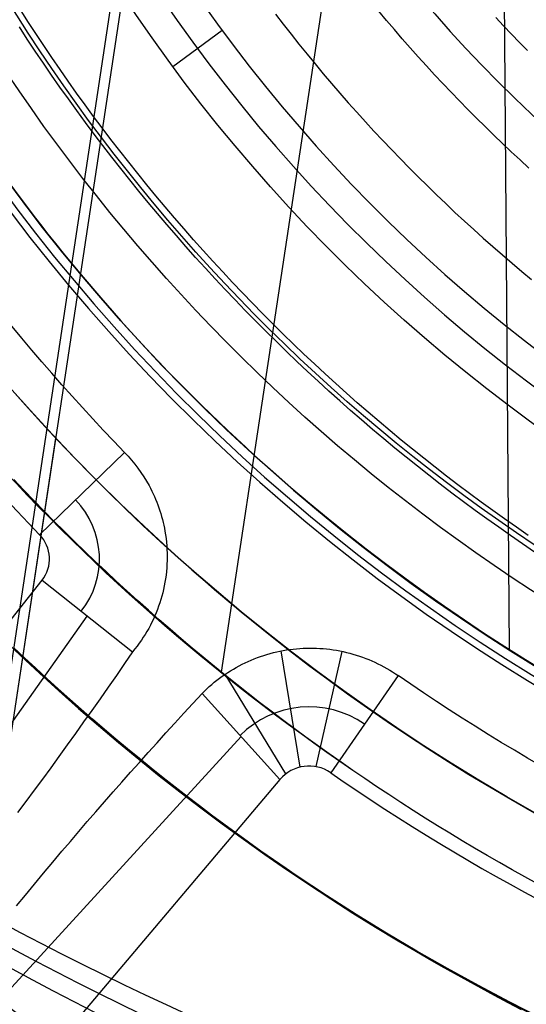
# Model space of a CAD drawing. Extents: x 1448 to 2588, y -916 to 723.
# Tile 15 of 37: x 1979 to 1992, y 29 to 54. Entities that reach past the tile are written whole.
import ezdxf

# ---------------------------------------------------------------- set-up
doc = ezdxf.new("R2010")
doc.units = 0
doc.layers.add('1', color=7, linetype='CONTINUOUS')

msp = doc.modelspace()

# ---------------------------------------------------------------- linework, layer by layer
at = {"layer": '1', "color": 250}
for p, q in [((1978.017924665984, 29.34711892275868, 584.1999999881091), (1994.134856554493, 136.0553751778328, 584.1999999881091)), ((1978.017924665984, 29.34711892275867, 585.1999999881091), (1994.134856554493, 136.0553751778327, 585.1999999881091)), ((1984.584031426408, 37.49346057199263, 110.7352004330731), (1998.002150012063, 126.3332004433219, 110.7352004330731)), ((1991.455315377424, 92.05374933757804, 11.27499998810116), (1991.846776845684, 38.0581851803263, 11.27499998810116)), ((1978.336919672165, 29.74288499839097, 43.73910668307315), (1982.755060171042, 58.99485874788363, 43.73910668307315)), ((1984.599621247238, 53.71734292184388, 19.27499998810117), (1983.354964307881, 52.79918685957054, 39.82379318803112)), ((1978.246788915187, 29.14332747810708, 52.23910668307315), (1980.401870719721, 43.41186339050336, 52.23910668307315)), ((1979.991466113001, 40.96870242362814, 25.37027209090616), (1982.135089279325, 43.05204667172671, 39.77186277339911)), ((1967.88582842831, 24.40275100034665, 25.37027209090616), (1980.050805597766, 39.81804175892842, 25.37027209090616)), ((1980.050805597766, 39.81804175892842, 25.37027209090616), (1982.339144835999, 38.01219877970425, 39.41455800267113)), ((1971.466007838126, 25.14447300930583, 32.39241504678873), (1981.194975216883, 38.91512026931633, 32.39241504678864)), ((1986.569452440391, 35.09698106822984, 25.37027209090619), (1986.093692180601, 38.03320291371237, 39.69063718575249)), ((1986.971718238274, 35.10740166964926, 25.37027209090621), (1987.632169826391, 38.02051903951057, 39.75895624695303)), ((1986.206718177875, 34.92282491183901, 25.37027209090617), (1984.679639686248, 37.44612446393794, 39.55714927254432)), ((1989.047641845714, 37.40946106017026, 39.77818315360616), (1987.343023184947, 34.95231568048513, 25.37027209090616)), ((1984.092894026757, 36.95509059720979, 39.4609544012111), (1986.06064790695, 34.78284752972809, 25.37027209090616)), ((1985.076770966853, 35.86896906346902, 32.41561324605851), (1973.654323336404, 23.36839319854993, 32.41561324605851)), ((1986.06064790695, 34.78284752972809, 25.37027209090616), (1973.453813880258, 19.86108021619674, 25.37027209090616))]:
    msp.add_line(p, q, dxfattribs=at)
for points in [[(1989.407337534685, 43.12946939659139), (1989.124685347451, 43.36012468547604), (1988.843869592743, 43.59304303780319), (1988.564906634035, 43.82820664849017), (1988.2878128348, 44.06559771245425), (1988.012604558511, 44.30519842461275), (1987.739298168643, 44.54699097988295), (1987.467910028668, 44.79095757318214), (1987.19845650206, 45.03708039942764), (1986.930953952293, 45.28534165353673), (1986.66541874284, 45.53572353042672), (1986.401867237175, 45.78820822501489), (1986.140315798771, 46.04277793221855), (1985.880780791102, 46.29941484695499), (1985.623278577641, 46.5581011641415), (1985.367825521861, 46.8188190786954), (1985.114437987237, 47.08155078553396), (1984.863132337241, 47.34627847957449), (1984.613924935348, 47.61298435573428), (1984.366832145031, 47.88165060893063), (1984.121870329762, 48.15225943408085), (1983.879055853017, 48.42479302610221), (1983.638405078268, 48.69923357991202), (1983.399934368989, 48.97556329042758), (1983.163660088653, 49.25376435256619), (1982.929598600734, 49.53381896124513), (1982.697766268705, 49.81570931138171), (1982.46817945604, 50.09941759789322), (1982.240854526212, 50.38492601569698), (1982.015807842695, 50.67221675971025), (1981.793055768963, 50.96127202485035), (1981.572614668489, 51.25207400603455), (1981.354500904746, 51.54460489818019), (1981.138730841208, 51.83884689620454), (1980.925320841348, 52.1347821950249), (1980.714287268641, 52.43239298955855), (1980.505646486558, 52.73166147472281), (1980.299414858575, 53.03256984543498), (1980.095608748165, 53.33510029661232), (1979.8942445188, 53.63923502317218), (1979.695338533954, 53.94495622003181), (1979.498907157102, 54.25224608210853)], [(1985.945295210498, 54.1290115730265), (1986.141946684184, 53.87382587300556), (1986.340623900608, 53.62019793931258), (1986.541312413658, 53.36814349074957), (1986.743997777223, 53.11767824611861), (1986.948665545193, 52.86881792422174), (1987.155301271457, 52.62157824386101), (1987.363890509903, 52.37597492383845), (1987.574418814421, 52.13202368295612), (1987.7868717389, 51.88974024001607), (1988.001234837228, 51.64914031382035), (1988.217493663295, 51.410239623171), (1988.43563377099, 51.17305388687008), (1988.655640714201, 50.93759882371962), (1988.877500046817, 50.70389015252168), (1989.101197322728, 50.4719435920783), (1989.326718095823, 50.24177486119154), (1989.554047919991, 50.01339967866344), (1989.78317234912, 49.78683376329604), (1990.0140769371, 49.56209283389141), (1990.24674723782, 49.33919260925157), (1990.481168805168, 49.11814880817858), (1990.717327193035, 48.89897714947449), (1990.955207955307, 48.68169335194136), (1991.194796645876, 48.46631313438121), (1991.43607881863, 48.25285221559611), (1991.679040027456, 48.04132631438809), (1991.923665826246, 47.83175114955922), (1992.169941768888, 47.62414243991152), (1992.41785340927, 47.41851590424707)], [(1992.350286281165, 50.23816523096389), (1992.125036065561, 50.44391210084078), (1991.901416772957, 50.65144659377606), (1991.679442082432, 50.86075382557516), (1991.459125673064, 51.07181891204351), (1991.240481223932, 51.28462696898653), (1991.023522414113, 51.49916311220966), (1990.808262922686, 51.71541245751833), (1990.594716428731, 51.93336012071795), (1990.382896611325, 52.15299121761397), (1990.172817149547, 52.37429086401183), (1989.964491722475, 52.59724417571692), (1989.757934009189, 52.8218362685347), (1989.553157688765, 53.04805225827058), (1989.350176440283, 53.27587726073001), (1989.149003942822, 53.5052963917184), (1988.949653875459, 53.7362947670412), (1988.752139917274, 53.96885750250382), (1988.556475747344, 54.20296971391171)], [(1992.309602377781, 53.20873903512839), (1992.108190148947, 53.41430234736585), (1991.908406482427, 53.621453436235), (1991.710264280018, 53.83017826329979), (1991.513776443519, 54.04046279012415)], [(1989.247224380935, 42.92881928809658), (1988.96294558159, 43.16080195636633), (1988.680513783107, 43.39506071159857), (1988.399945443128, 43.63157764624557), (1988.121257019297, 43.8703348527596), (1987.844464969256, 44.11131442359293), (1987.569585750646, 44.35449845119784), (1987.29663582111, 44.5998690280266), (1987.02563163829, 44.84740824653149), (1986.75658965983, 45.09709819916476), (1986.48952634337, 45.34892097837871), (1986.224458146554, 45.6028586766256), (1985.961401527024, 45.85889338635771), (1985.700372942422, 46.1170072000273), (1985.44138885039, 46.37718221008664), (1985.184465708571, 46.63940050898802), (1984.929619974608, 46.90364418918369), (1984.676868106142, 47.16989534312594), (1984.426226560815, 47.43813606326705), (1984.177711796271, 47.70834844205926), (1983.931340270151, 47.98051457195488), (1983.687128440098, 48.25461654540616), (1983.445092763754, 48.53063645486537), (1983.205249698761, 48.80855639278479), (1982.967615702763, 49.08835845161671), (1982.732207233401, 49.37002472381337), (1982.499040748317, 49.65353730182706), (1982.268132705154, 49.93887827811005), (1982.039499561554, 50.22602974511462), (1981.81315777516, 50.51497379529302), (1981.589123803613, 50.80569252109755), (1981.367414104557, 51.09816801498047), (1981.148045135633, 51.39238236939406), (1980.931033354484, 51.68831767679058), (1980.716395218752, 51.9859560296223), (1980.50414718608, 52.2852795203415), (1980.294305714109, 52.58627024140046), (1980.086887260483, 52.88891028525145), (1979.881908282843, 53.19318174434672), (1979.679385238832, 53.49906671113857), (1979.479334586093, 53.80654727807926)], [(1979.452935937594, 49.53887664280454), (1979.637248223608, 49.29405550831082), (1979.823161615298, 49.05045780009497), (1980.010669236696, 48.80809523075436), (1980.199764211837, 48.56697951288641), (1980.390439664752, 48.32712235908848), (1980.582688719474, 48.088535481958), (1980.776504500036, 47.85123059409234), (1980.971880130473, 47.6152194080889), (1981.168808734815, 47.38051363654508), (1981.367283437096, 47.14712499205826), (1981.567297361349, 46.91506518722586), (1981.768843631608, 46.68434593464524), (1981.971915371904, 46.45497894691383), (1982.176505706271, 46.226975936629), (1982.382607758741, 46.00034861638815), (1982.590213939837, 45.7751078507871), (1982.799313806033, 45.55126111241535), (1983.009896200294, 45.32881502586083), (1983.221949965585, 45.10777621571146), (1983.435463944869, 44.88815130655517), (1983.650426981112, 44.66994692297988), (1983.866827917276, 44.45316968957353), (1984.084655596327, 44.23782623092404), (1984.303898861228, 44.02392317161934), (1984.524546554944, 43.81146713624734), (1984.746587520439, 43.60046474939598), (1984.970010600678, 43.39092263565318), (1985.194804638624, 43.18284741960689), (1985.420958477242, 42.97624572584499), (1985.87730092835, 42.56748940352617), (1986.338948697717, 42.16470666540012), (1986.805812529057, 41.76795050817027), (1987.277803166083, 41.37727392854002), (1987.754831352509, 40.99272992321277), (1988.23680783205, 40.61437148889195), (1988.72364334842, 40.24225162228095), (1989.215248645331, 39.87642332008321), (1989.7115344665, 39.51693957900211), (1990.212411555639, 39.16385339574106), (1990.717790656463, 38.8172177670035), (1991.227582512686, 38.47708568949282), (1991.741697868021, 38.14351015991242), (1992.260047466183, 37.81654417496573), (1992.782542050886, 37.49624073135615)], [(1992.331263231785, 40.95130211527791), (1992.031146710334, 41.15834749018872), (1991.732702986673, 41.36783397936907), (1991.435948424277, 41.57974377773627), (1991.140899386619, 41.79405908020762), (1990.847572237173, 42.01076208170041), (1990.555983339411, 42.22983497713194), (1990.266149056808, 42.45125996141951), (1989.978085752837, 42.67501922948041), (1989.691809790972, 42.90109497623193), (1989.407337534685, 43.12946939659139)], [(1992.491486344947, 40.53235323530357), (1992.187976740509, 40.73811704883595), (1991.886133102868, 40.94635393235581), (1991.585971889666, 41.15704597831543), (1991.287509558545, 41.37017527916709), (1990.990762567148, 41.58572392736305), (1990.695747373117, 41.8036740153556), (1990.402480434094, 42.024007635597), (1990.110978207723, 42.24670688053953), (1989.821257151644, 42.47175384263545), (1989.533333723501, 42.69913061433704), (1989.247224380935, 42.92881928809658)], [(1987.903827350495, 35.01078087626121), (1987.604071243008, 35.21872525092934), (1987.305746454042, 35.42873631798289), (1987.008866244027, 35.64080222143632), (1986.713443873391, 35.8549111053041), (1986.419492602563, 36.0710511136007), (1986.127025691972, 36.28921039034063), (1985.836056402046, 36.50937707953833), (1985.546597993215, 36.73153932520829), (1985.258663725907, 36.95568527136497), (1984.97226686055, 37.18180306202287), (1984.687420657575, 37.40988084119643), (1984.404138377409, 37.63990675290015), (1984.122433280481, 37.87186894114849), (1983.84231862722, 38.10575554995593), (1983.563807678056, 38.34155472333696), (1983.286913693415, 38.57925460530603), (1983.011649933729, 38.81884333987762), (1982.738029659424, 39.06030907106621), (1982.466066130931, 39.30363994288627), (1982.195772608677, 39.54882409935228), (1981.927162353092, 39.79584968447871), (1981.660248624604, 40.04470484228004), (1981.395044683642, 40.29537771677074), (1981.131563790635, 40.54785645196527), (1980.869819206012, 40.80212919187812), (1980.609824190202, 41.05818408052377), (1980.351592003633, 41.31600926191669), (1980.095135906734, 41.57559288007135), (1979.840469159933, 41.83692307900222), (1979.58760502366, 42.09998800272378), (1979.336556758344, 42.36477579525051)], [(1992.162670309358, 28.96186160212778), (1991.820781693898, 29.14030507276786), (1991.480154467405, 29.3211600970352), (1991.140802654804, 29.5044141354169), (1990.802740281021, 29.69005464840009), (1990.465981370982, 29.87806909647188), (1990.130539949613, 30.06844494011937), (1989.796430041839, 30.26116963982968), (1989.463665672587, 30.45623065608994), (1989.132260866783, 30.65361544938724), (1988.802229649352, 30.85331148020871), (1988.47358604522, 31.05530620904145), (1988.146344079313, 31.25958709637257), (1987.820517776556, 31.4661416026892), (1987.496121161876, 31.67495718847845), (1987.173168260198, 31.88602131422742), (1986.851673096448, 32.09932144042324), (1986.531649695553, 32.31484502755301), (1986.213112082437, 32.53257953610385), (1985.896074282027, 32.75251242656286), (1985.580550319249, 32.97463115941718), (1985.266554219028, 33.1989231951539), (1984.95410000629, 33.42537599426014), (1984.643201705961, 33.65397701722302), (1984.333873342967, 33.88471372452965), (1984.026128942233, 34.11757357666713), (1983.719982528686, 34.35254403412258), (1983.415448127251, 34.58961255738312), (1983.112539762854, 34.82876660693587), (1982.811271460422, 35.06999364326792), (1982.511657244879, 35.3132811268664), (1982.213711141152, 35.55861651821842), (1981.917447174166, 35.80598727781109), (1981.622879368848, 36.05538086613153), (1981.330021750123, 36.30678474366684), (1981.038888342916, 36.56018637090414), (1980.749493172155, 36.81557320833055), (1980.461850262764, 37.07293271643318), (1980.175973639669, 37.33225235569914), (1979.891877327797, 37.59351958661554), (1979.609575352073, 37.85672186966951), (1979.329081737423, 38.12184666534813)], [(1992.562910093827, 32.14768041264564), (1992.243275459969, 32.32320168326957), (1991.924873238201, 32.50096748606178), (1991.607716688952, 32.68096596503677), (1991.291819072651, 32.863185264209), (1990.977193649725, 33.04761352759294), (1990.663853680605, 33.23423889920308), (1990.351812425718, 33.42304952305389), (1990.041083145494, 33.61403354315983), (1989.731679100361, 33.80717910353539), (1989.423613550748, 34.00247434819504), (1989.116899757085, 34.19990742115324), (1988.811550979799, 34.39946646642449), (1988.507580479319, 34.60113962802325), (1988.205001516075, 34.804915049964), (1987.903827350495, 35.01078087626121)]]:
    msp.add_lwpolyline(points, dxfattribs=at)
for points in [[(1982.135089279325, 43.05204667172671, 39.77186277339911), (1982.224732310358, 42.95656471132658, 39.77166597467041), (1982.31098147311, 42.85814064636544, 39.77121408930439), (1982.393764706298, 42.7568691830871, 39.77050048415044), (1982.473009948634, 42.65284502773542, 39.76951852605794), (1982.548645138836, 42.54616288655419, 39.76826158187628), (1982.620598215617, 42.43691746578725, 39.76672301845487), (1982.688797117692, 42.32520347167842, 39.76489620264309), (1982.753169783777, 42.21111561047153, 39.76277450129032), (1982.789116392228, 42.14313456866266, 39.76138962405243), (1982.823657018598, 42.07449142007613, 39.75989916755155), (1982.856783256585, 42.00520863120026, 39.75829984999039), (1982.88848669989, 41.93530866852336, 39.75658838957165), (1982.918758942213, 41.86481399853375, 39.754761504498), (1982.947591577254, 41.79374708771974, 39.75281591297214), (1982.974976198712, 41.72213040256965, 39.75074833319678), (1983.000904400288, 41.6499864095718, 39.7485554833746), (1983.02536777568, 41.57733757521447, 39.74623408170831), (1983.048357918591, 41.50420636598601, 39.7437808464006), (1983.069866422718, 41.43061524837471, 39.74119249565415), (1983.089884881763, 41.3565866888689, 39.73846574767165), (1983.108404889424, 41.28214315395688, 39.73559732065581), (1983.125418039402, 41.20730711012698, 39.73258393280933), (1983.140915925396, 41.13210102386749, 39.7294223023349), (1983.154890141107, 41.05654736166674, 39.7261091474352), (1983.169742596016, 40.96474297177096, 39.72189273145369), (1983.182312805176, 40.87271725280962, 39.71744890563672), (1983.19260143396, 40.78051235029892, 39.71277220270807), (1983.200609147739, 40.68817040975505, 39.70785715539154), (1983.206336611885, 40.59573357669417, 39.70269829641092), (1983.209784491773, 40.50324399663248, 39.69729015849), (1983.210953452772, 40.41074381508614, 39.69162727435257), (1983.209844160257, 40.31827517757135, 39.68570417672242), (1983.206457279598, 40.22588022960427, 39.67951539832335), (1983.200793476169, 40.13360111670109, 39.67305547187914), (1983.192853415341, 40.04147998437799, 39.66631893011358), (1983.182637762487, 39.94955897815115, 39.65930030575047), (1983.17014718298, 39.85788024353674, 39.6519941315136), (1983.155382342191, 39.76648592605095, 39.64439494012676), (1983.138343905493, 39.67541817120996, 39.63649726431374), (1983.119032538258, 39.58471912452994, 39.62829563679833), (1983.09855584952, 39.49882933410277, 39.62020604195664), (1983.076084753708, 39.41356726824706, 39.61185279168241), (1983.051634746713, 39.32896523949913, 39.60323604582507), (1983.025221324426, 39.24505556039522, 39.59435596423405), (1982.996859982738, 39.16187054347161, 39.58521270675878), (1982.966566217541, 39.07944250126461, 39.57580643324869), (1982.934355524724, 38.99780374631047, 39.56613730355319), (1982.90024340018, 38.91698659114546, 39.55620547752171), (1982.864245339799, 38.83702334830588, 39.5460111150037), (1982.826376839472, 38.757946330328, 39.53555437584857), (1982.78665339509, 38.6797878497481, 39.52483541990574), (1982.745090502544, 38.60258021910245, 39.51385440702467), (1982.701703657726, 38.52635575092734, 39.50261149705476), (1982.656508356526, 38.45114675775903, 39.49110684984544), (1982.609520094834, 38.3769855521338, 39.47934062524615), (1982.560754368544, 38.30390444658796, 39.4673129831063), (1982.507963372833, 38.22879605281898, 39.45448102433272), (1982.453410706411, 38.15512451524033, 39.44140758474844), (1982.397127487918, 38.08291652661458, 39.4280980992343), (1982.339144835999, 38.01219877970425, 39.41455800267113)], [(1984.092894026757, 36.95509059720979, 39.4609544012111), (1984.152212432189, 37.01459829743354, 39.47260275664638), (1984.212797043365, 37.0727428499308, 39.48401937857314), (1984.274624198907, 37.12950585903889, 39.49520373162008), (1984.337670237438, 37.18486892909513, 39.50615528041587), (1984.401911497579, 37.23881366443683, 39.5168734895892), (1984.467324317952, 37.29132166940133, 39.52735782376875), (1984.533885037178, 37.34237454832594, 39.5376077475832), (1984.601569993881, 37.39195390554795, 39.54762272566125), (1984.670355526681, 37.4400413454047, 39.55740222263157), (1984.740217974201, 37.48661847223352, 39.56694570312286), (1984.811133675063, 37.5316668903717, 39.57625263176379), (1984.883078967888, 37.57516820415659, 39.58532247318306), (1984.9560301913, 37.61710401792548, 39.59415469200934), (1985.029963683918, 37.65745593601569, 39.60274875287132), (1985.104855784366, 37.69620556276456, 39.61110412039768), (1985.180682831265, 37.73333450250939, 39.61922025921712), (1985.257511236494, 37.76886434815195, 39.62710737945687), (1985.335054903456, 37.80265772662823, 39.63474198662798), (1985.413284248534, 37.83470666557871, 39.64212779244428), (1985.492169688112, 37.86500319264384, 39.64926850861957), (1985.571681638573, 37.8935393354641, 39.65616784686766), (1985.651790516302, 37.92030712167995, 39.66282951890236), (1985.732466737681, 37.94529857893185, 39.66925723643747), (1985.813680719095, 37.96850573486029, 39.6754547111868), (1985.895402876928, 37.9899206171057, 39.68142565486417), (1985.977603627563, 38.00953525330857, 39.68717377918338), (1986.060253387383, 38.02734167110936, 39.69270279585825), (1986.143322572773, 38.04333189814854, 39.69801641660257), (1986.226781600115, 38.05749796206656, 39.70311835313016), (1986.310600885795, 38.0698318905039, 39.70801231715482), (1986.394750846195, 38.08032571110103, 39.71270202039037), (1986.479201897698, 38.0889714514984, 39.71719117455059), (1986.563718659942, 38.09574676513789, 39.72147527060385), (1986.648301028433, 38.10065838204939, 39.72556269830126), (1986.732918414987, 38.10370964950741, 39.72945814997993), (1986.81754023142, 38.10490391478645, 39.73316631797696), (1986.902135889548, 38.10424452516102, 39.7366918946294), (1986.98667480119, 38.10173482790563, 39.74003957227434), (1987.07112637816, 38.09737817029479, 39.74321404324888), (1987.155460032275, 38.091177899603, 39.7462199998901), (1987.239645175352, 38.08313736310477, 39.74906213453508), (1987.323651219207, 38.0732599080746, 39.75174513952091), (1987.407447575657, 38.061548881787, 39.75427370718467), (1987.491003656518, 38.0480076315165, 39.75665252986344), (1987.574288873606, 38.03263950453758, 39.75888629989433), (1987.657272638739, 38.01544784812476, 39.7609797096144), (1987.739924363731, 37.99643600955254, 39.76293745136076), (1987.822213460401, 37.97560733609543, 39.76476421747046), (1987.904083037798, 37.95297273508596, 39.76646508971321), (1987.985378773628, 37.92857603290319, 39.76804128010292), (1988.066072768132, 37.90243055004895, 39.7694948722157), (1988.146137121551, 37.87454960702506, 39.77082794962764), (1988.225543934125, 37.84494652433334, 39.77204259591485), (1988.304265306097, 37.81363462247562, 39.77314089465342), (1988.382273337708, 37.78062722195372, 39.77412492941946), (1988.459540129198, 37.74593764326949, 39.77499678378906), (1988.536037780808, 37.70957920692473, 39.77575854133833), (1988.611738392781, 37.67156523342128, 39.77641228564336), (1988.686614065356, 37.63190904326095, 39.77696010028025), (1988.760636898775, 37.59062395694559, 39.77740406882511), (1988.833778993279, 37.54772329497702, 39.77774627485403), (1988.90601244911, 37.50322037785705, 39.77798880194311), (1988.977309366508, 37.45712852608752, 39.77813373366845), (1989.047641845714, 37.40946106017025, 39.77818315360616)], [(1982.339144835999, 38.01219877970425, 39.41455800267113), (1982.134009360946, 37.71306285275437, 39.35894089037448), (1981.928471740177, 37.41513568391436, 39.29982100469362), (1981.722529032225, 37.118451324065, 39.23720424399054), (1981.516178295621, 36.82304382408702, 39.17109650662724), (1981.309416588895, 36.5289472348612, 39.1015036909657), (1981.102240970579, 36.23619560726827, 39.02843169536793), (1980.894648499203, 35.944822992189, 38.95188641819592), (1980.686636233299, 35.65486344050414, 38.87187375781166), (1980.478201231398, 35.36635100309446, 38.78839961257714), (1980.26934055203, 35.07931973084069, 38.70146988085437), (1980.060051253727, 34.79380367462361, 38.61109046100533), (1979.850330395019, 34.50983688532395, 38.51726725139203), (1979.640175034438, 34.22745341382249, 38.42000615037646), (1979.429582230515, 33.94668731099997, 38.3193130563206)], [(1979.408691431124, 31.58707190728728, 37.73445833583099), (1979.634152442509, 31.86318966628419, 37.85699327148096), (1979.861513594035, 32.13940572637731, 37.97594311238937), (1980.090745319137, 32.41571027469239, 38.09129724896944), (1980.321818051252, 32.69209349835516, 38.20304507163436), (1980.554702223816, 32.96854558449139, 38.31117597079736), (1980.766839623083, 33.21860015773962, 38.40583792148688), (1980.980292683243, 33.46856116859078, 38.49747500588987), (1981.195036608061, 33.71842308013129, 38.58608395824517), (1981.411046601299, 33.96818035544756, 38.67166151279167), (1981.62829786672, 34.21782745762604, 38.75420440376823), (1981.846765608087, 34.46735884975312, 38.83370936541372), (1982.066425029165, 34.71676899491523, 38.91017313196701), (1982.287251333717, 34.96605235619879, 38.98359243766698), (1982.509219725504, 35.21520339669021, 39.05396401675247), (1982.732305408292, 35.46421657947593, 39.12128460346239), (1982.956483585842, 35.71308636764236, 39.18555093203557), (1983.18172946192, 35.96180722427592, 39.2467597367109), (1983.408018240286, 36.21037361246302, 39.30490775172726), (1983.635325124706, 36.45877999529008, 39.35999171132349), (1983.863625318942, 36.70702083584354, 39.41200834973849), (1984.092894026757, 36.95509059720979, 39.4609544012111)]]:
    msp.add_polyline3d(points, dxfattribs=at)
at = {"layer": '1', "color": 250, "extrusion": (0, 0, -1)}
for centre, radius, start, end in [((-2017.229786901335, 77.99592073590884, -614.199999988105), 67.50197720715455, 278.5888844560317, 98.5888844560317), ((-2017.229786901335, 77.99592073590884, -614.199999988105), 66.50197720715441, 278.5888844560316, 98.58888445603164), ((-2017.229786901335, 77.99592073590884, -101.6391066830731), 65.99609374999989, 278.5888844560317, 98.5888844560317), ((-2017.229786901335, 77.99592073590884, -639.1999999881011), 67.5019772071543, 278.5888844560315, 98.58888445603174), ((-2017.229786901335, 77.99592073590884, -100.7391066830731), 65.9960937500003, 278.5888844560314, 98.58888445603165), ((-2017.229786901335, 77.99592073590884, -102.5391066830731), 65.9960937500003, 278.5888844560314, 98.58888445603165), ((-2017.229786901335, 77.99592073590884, -48.24235005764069), 62.50000000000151, 278.5888844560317, 98.58888445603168), ((-2017.229786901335, 77.99592073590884, -52.23910668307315), 62.5000000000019, 278.5888844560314, 98.58888445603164), ((-2017.229786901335, 77.99592073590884, -584.1999999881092), 62.50197720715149, 304.5442383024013, 72.63353060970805), ((-2017.229786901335, 77.99592073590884, -585.1999999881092), 62.50197720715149, 304.5442521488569, 72.63351676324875), ((-2017.229786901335, 77.99592073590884, -105.1371535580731), 55.03589292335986, 278.5888844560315, 98.58888445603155), ((-2017.229786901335, 77.99592073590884, -76.48910668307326), 50.5208118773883, 278.5888844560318, 98.58888445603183), ((-2017.229786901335, 77.99592073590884, -100.7391066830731), 50.5208118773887, 278.5888844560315, 98.58888445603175), ((-2017.229786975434, 77.99592057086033, -3.082833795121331), 45.73505670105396, 278.5888845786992, 98.58888433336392), ((-2017.229786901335, 77.99592073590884, -4.082833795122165), 44.73505660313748, 278.5888844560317, 98.5888844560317), ((-2016.948695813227, 77.58054408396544, -23.62993843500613), 78.01440697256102, 269.584619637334, 29.58461963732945), ((-2016.948695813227, 77.58054408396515, -23.62993843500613), 77.82911745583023, 269.5846196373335, 29.5846196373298), ((-2016.948695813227, 77.58054408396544, -16.06979318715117), 77.8291174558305, 269.584619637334, 29.58461963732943), ((-2017.229786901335, 77.99592073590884, -140.7393508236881), 32.2492464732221, 278.5888844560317, 98.58888445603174), ((-2017.229786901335, 77.99592073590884, -143.9383254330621), 32.2492464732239, 278.5888844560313, 98.58888445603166), ((-2017.229786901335, 77.99592073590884, -142.3388381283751), 32.24924647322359, 278.5888844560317, 98.58888445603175), ((-2016.948695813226, 77.58054408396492, -11.27499998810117), 46.82011521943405, 269.5846196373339, 29.58461963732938), ((-2016.948695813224, 77.58054408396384, -39.82379318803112), 41.74511303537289, 269.5846196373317, 29.5846196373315), ((-2016.948695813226, 77.58054408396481, -11.27499998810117), 23.7352018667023, 269.5846196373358, 29.58461963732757), ((-2016.948695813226, 77.58054408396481, -19.27499998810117), 23.7352018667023, 269.5846196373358, 29.58461963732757), ((-2017.229786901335, 77.99592073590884, -18.73910668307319), 33.3346301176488, 308.5888844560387, 338.5888844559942), ((-2017.229786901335, 77.99592073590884, -110.7352004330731), 52.03589292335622, 304.3031701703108, 332.4641491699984), ((-2017.229786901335, 77.99592073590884, -43.73910668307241), 61.99351325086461, 304.3031701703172, 330.0174558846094)]:
    msp.add_arc(centre, radius, start, end, dxfattribs=at)
at = {"layer": '1', "color": 250}
for centre, radius, start, end in [((2017.229786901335, 77.99592073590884, 639.1999999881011), 66.5019772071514, 81.41111554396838, 261.4111155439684), ((2017.229786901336, 77.99592073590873, 102.5391066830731), 55.03589292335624, 81.4111155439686, 261.4111155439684), ((2017.229786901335, 77.99592073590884, 52.23910668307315), 50.5208118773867, 81.41111554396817, 261.4111155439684), ((2016.948695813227, 77.58054408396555, 16.06979318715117), 78.01440697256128, 150.4153803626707, 270.4153803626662), ((2016.948695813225, 77.58054408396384, 19.84986581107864), 78.01440697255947, 150.4153803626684, 270.4153803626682), ((2017.229786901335, 77.99592073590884, 31.12342539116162), 36.2296336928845, 81.41111554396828, 261.4111155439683), ((2017.229786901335, 77.99592073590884, 604.0863332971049), 25.5083681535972, 81.41111554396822, 261.4111155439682), ((2016.948695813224, 77.58054408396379, 2.116266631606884), 47.22988433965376, 150.4153803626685, 270.4153803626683), ((2016.948695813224, 77.58054408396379, 39.8245038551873), 47.05050591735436, 150.4153803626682, 270.4153803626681), ((2016.948695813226, 77.58054408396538, 2.118338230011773), 46.82011521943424, 150.4153803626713, 270.4153803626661), ((2016.948695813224, 77.58054408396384, 6.696669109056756), 46.82011521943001, 150.4153803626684, 270.4153803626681), ((2016.948695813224, 77.58054408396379, 29.54939658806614), 40.97177910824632, 150.4153803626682, 270.415380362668), ((2016.948695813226, 77.58054408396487, 19.27499998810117), 40.19844518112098, 150.4153803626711, 270.4153803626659), ((2017.997326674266, 77.90583380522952, 25.37027209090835), 52.99808592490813, 195.828037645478, 224.1829853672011), ((1979.364655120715, 40.35951742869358, 31.4561385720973), 2.137263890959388, 321.7212624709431, 44.18298542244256), ((1979.364655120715, 40.35951742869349, 25.37027209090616), 0.8740700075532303, 321.7212624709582, 44.18298536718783), ((1986.796387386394, 34.1644112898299, 32.57422762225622), 2.454226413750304, 55.24874927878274, 135.2105886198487), ((1986.795040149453, 34.16229699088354, 25.37027209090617), 0.9614649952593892, 55.2535464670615, 139.8026865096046), ((2017.552194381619, 78.49772975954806, 25.37027209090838), 52.99808592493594, 235.2494292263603, 263.6043769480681)]:
    msp.add_arc(centre, radius, start, end, dxfattribs=at)
at = {"layer": '1', "color": 8}
for centre, radius, start, end in [((2017.229786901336, 77.99592073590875, 599.4782110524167), 31.82923601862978, 107.5052471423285, 235.316983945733), ((2017.229786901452, 77.99592073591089, 590.4564221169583), 31.03993176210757, 107.3119365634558, 235.5102934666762), ((2017.229786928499, 77.99592069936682, 589.9999999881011), 30.54183445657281, 107.3119365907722, 235.5102935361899), ((2017.229786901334, 77.99592073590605, 592.4999999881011), 25.77838803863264, 93.73027053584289, 249.0919605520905), ((2017.229786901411, 77.99592073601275, 592.4999999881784), 30.11451983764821, 174.7425361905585, 234.0703485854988)]:
    msp.add_arc(centre, radius, start, end, dxfattribs=at)
at = {"layer": '1', "color": 8, "extrusion": (0, 0, -1)}
for centre, radius, start, end in [((-2017.229786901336, 77.99592073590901, -599.9999999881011), 25.64747505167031, 284.1827004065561, 92.99506850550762), ((-2017.229786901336, 77.99592073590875, -596.2499999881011), 25.71293154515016, 287.5383543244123, 89.63941458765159), ((-2017.229786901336, 77.99592073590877, -599.911383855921), 24.83748119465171, 223.0209507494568, 8.588884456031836), ((-2017.229786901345, 77.99592073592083, -599.999999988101), 31.87488663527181, 304.6428336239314, 5.441640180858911), ((-2017.229786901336, 77.99592073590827, -599.999999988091), 30.77068481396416, 305.6335813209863, 5.328581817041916)]:
    msp.add_arc(centre, radius, start, end, dxfattribs=at)
at = {"layer": '1', "color": 250, "extrusion": (0.09356905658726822, -0.1645809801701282, 0.9819154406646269)}
msp.add_arc((1808.917580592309, -887.0460313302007, 187.315902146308), 86.02759077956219, 172.6384854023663, 223.3615061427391, dxfattribs=at)
at = {"layer": '1', "color": 250, "extrusion": (-0.09356905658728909, 0.1645809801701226, -0.9819154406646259)}
msp.add_arc((-1808.917570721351, -887.0460300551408, -191.8159022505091), 86.02758082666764, 316.6384870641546, 7.361514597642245, dxfattribs=at)
at = {"layer": '1', "color": 250, "extrusion": (-0.09356905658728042, 0.1645809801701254, -0.9819154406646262)}
msp.add_arc((-1808.917570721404, -887.0460300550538, -196.3159021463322), 86.0275808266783, 316.638485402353, 7.361514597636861, dxfattribs=at)
at = {"layer": '1', "color": 250, "extrusion": (-0.001136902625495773, -0.0003585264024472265, -0.9999992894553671)}
msp.add_arc((-2017.963012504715, 77.89470374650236, -42.04076439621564), 50.02034799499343, 315.8235047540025, 344.1714282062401, dxfattribs=at)
at = {"layer": '1', "color": 250, "extrusion": (-0.0006505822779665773, -0.0009989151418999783, -0.9999992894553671)}
msp.add_arc((-2017.532809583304, 78.46745882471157, -41.10956291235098), 50.02034799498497, 276.4021201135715, 304.7500435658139, dxfattribs=at)

doc.saveas('drawing.dxf')
